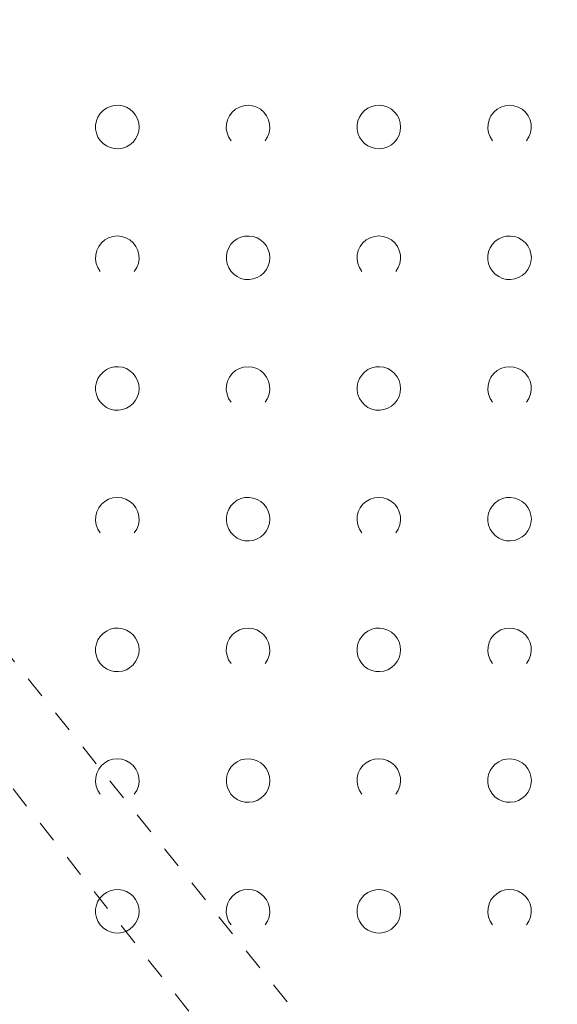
# Model space of a CAD drawing. Extents: x 5474185 to 5474933, y 5916077 to 5916824.
# Tile 59 of 256: x 5474357 to 5474369, y 5916647 to 5916670. Entities that reach past the tile are written whole.
import ezdxf

# ---------------------------------------------------------------- set-up
doc = ezdxf.new("R2010")
doc.units = 0
doc.linetypes.add('PRZER1-1', pattern=[1, 0.5, -0.5])
doc.layers.add('GESUZY', color=253, linetype='CONTINUOUS', lineweight=18)
doc.layers.add('GSSZAD', color=254, linetype='CONTINUOUS', lineweight=18)

msp = doc.modelspace()

# ---------------------------------------------------------------- linework, layer by layer
at = {"layer": 'GESUZY', "linetype": 'PRZER1-1', "lineweight": 13}
for p, q in [((5474344.79, 5916670.21, 10.08), (5474369.44, 5916639.46, 10.08)), ((5474368.43, 5916637.57, 10.08), (5474343.89, 5916668.59, 10.08))]:
    msp.add_line(p, q, dxfattribs=at)
at = {"layer": 'GSSZAD', "elevation": 10.1, "flags": 128}
for points in [[(5474359.845, 5916667.271005), (5474359.835964, 5916667.365631), (5474359.809184, 5916667.456836), (5474359.765627, 5916667.541325), (5474359.706867, 5916667.616045), (5474359.635028, 5916667.678293), (5474359.552708, 5916667.725821), (5474359.462879, 5916667.756911), (5474359.368791, 5916667.770439), (5474359.273843, 5916667.765916), (5474359.181466, 5916667.743505), (5474359.095, 5916667.704018), (5474359.01757, 5916667.64888), (5474358.951973, 5916667.580084), (5474358.900582, 5916667.500118), (5474358.865254, 5916667.411871), (5474358.847264, 5916667.318533), (5474358.847264, 5916667.223477), (5474358.865254, 5916667.130139), (5474358.900582, 5916667.041892), (5474358.951973, 5916666.961926), (5474359.01757, 5916666.89313), (5474359.095, 5916666.837992), (5474359.181466, 5916666.798505), (5474359.273843, 5916666.776094), (5474359.368791, 5916666.771571), (5474359.462879, 5916666.785099), (5474359.552708, 5916666.816189), (5474359.635028, 5916666.863717), (5474359.706867, 5916666.925965), (5474359.765627, 5916667.000685), (5474359.809184, 5916667.085174), (5474359.835964, 5916667.176379), (5474359.845, 5916667.271005)], [(5474365.845, 5916667.271005), (5474365.835964, 5916667.365631), (5474365.809184, 5916667.456836), (5474365.765627, 5916667.541325), (5474365.706867, 5916667.616045), (5474365.635028, 5916667.678293), (5474365.552708, 5916667.725821), (5474365.462879, 5916667.756911), (5474365.368791, 5916667.770439), (5474365.273843, 5916667.765916), (5474365.181466, 5916667.743505), (5474365.095, 5916667.704018), (5474365.01757, 5916667.64888), (5474364.951973, 5916667.580084), (5474364.900582, 5916667.500118), (5474364.865254, 5916667.411871), (5474364.847264, 5916667.318533), (5474364.847264, 5916667.223477), (5474364.865254, 5916667.130139), (5474364.900582, 5916667.041892), (5474364.951973, 5916666.961926), (5474365.01757, 5916666.89313), (5474365.095, 5916666.837992), (5474365.181466, 5916666.798505), (5474365.273843, 5916666.776094), (5474365.368791, 5916666.771571), (5474365.462879, 5916666.785099), (5474365.552708, 5916666.816189), (5474365.635028, 5916666.863717), (5474365.706867, 5916666.925965), (5474365.765627, 5916667.000685), (5474365.809184, 5916667.085174), (5474365.835964, 5916667.176379), (5474365.845, 5916667.271005)], [(5474362.845, 5916664.271005), (5474362.835964, 5916664.365631), (5474362.809184, 5916664.456836), (5474362.765627, 5916664.541325), (5474362.706867, 5916664.616045), (5474362.635028, 5916664.678293), (5474362.552708, 5916664.725821), (5474362.462879, 5916664.756911), (5474362.368791, 5916664.770439), (5474362.273843, 5916664.765916), (5474362.181466, 5916664.743505), (5474362.095, 5916664.704018), (5474362.01757, 5916664.64888), (5474361.951973, 5916664.580084), (5474361.900582, 5916664.500118), (5474361.865254, 5916664.411871), (5474361.847264, 5916664.318533), (5474361.847264, 5916664.223477), (5474361.865254, 5916664.130139), (5474361.900582, 5916664.041892), (5474361.951973, 5916663.961926), (5474362.01757, 5916663.89313), (5474362.095, 5916663.837992), (5474362.181466, 5916663.798505), (5474362.273843, 5916663.776094), (5474362.368791, 5916663.771571), (5474362.462879, 5916663.785099), (5474362.552708, 5916663.816189), (5474362.635028, 5916663.863717), (5474362.706867, 5916663.925965), (5474362.765627, 5916664.000685), (5474362.809184, 5916664.085174), (5474362.835964, 5916664.176379), (5474362.845, 5916664.271005)], [(5474368.845, 5916664.271005), (5474368.835964, 5916664.365631), (5474368.809184, 5916664.456836), (5474368.765627, 5916664.541325), (5474368.706867, 5916664.616045), (5474368.635028, 5916664.678293), (5474368.552708, 5916664.725821), (5474368.462879, 5916664.756911), (5474368.368791, 5916664.770439), (5474368.273843, 5916664.765916), (5474368.181466, 5916664.743505), (5474368.095, 5916664.704018), (5474368.01757, 5916664.64888), (5474367.951973, 5916664.580084), (5474367.900582, 5916664.500118), (5474367.865254, 5916664.411871), (5474367.847264, 5916664.318533), (5474367.847264, 5916664.223477), (5474367.865254, 5916664.130139), (5474367.900582, 5916664.041892), (5474367.951973, 5916663.961926), (5474368.01757, 5916663.89313), (5474368.095, 5916663.837992), (5474368.181466, 5916663.798505), (5474368.273843, 5916663.776094), (5474368.368791, 5916663.771571), (5474368.462879, 5916663.785099), (5474368.552708, 5916663.816189), (5474368.635028, 5916663.863717), (5474368.706867, 5916663.925965), (5474368.765627, 5916664.000685), (5474368.809184, 5916664.085174), (5474368.835964, 5916664.176379), (5474368.845, 5916664.271005)], [(5474359.845, 5916661.271005), (5474359.835964, 5916661.365631), (5474359.809184, 5916661.456836), (5474359.765627, 5916661.541325), (5474359.706867, 5916661.616045), (5474359.635028, 5916661.678293), (5474359.552708, 5916661.725821), (5474359.462879, 5916661.756911), (5474359.368791, 5916661.770439), (5474359.273843, 5916661.765916), (5474359.181466, 5916661.743505), (5474359.095, 5916661.704018), (5474359.01757, 5916661.64888), (5474358.951973, 5916661.580084), (5474358.900582, 5916661.500118), (5474358.865254, 5916661.411871), (5474358.847264, 5916661.318533), (5474358.847264, 5916661.223477), (5474358.865254, 5916661.130139), (5474358.900582, 5916661.041892), (5474358.951973, 5916660.961926), (5474359.01757, 5916660.89313), (5474359.095, 5916660.837992), (5474359.181466, 5916660.798505), (5474359.273843, 5916660.776094), (5474359.368791, 5916660.771571), (5474359.462879, 5916660.785099), (5474359.552708, 5916660.816189), (5474359.635028, 5916660.863717), (5474359.706867, 5916660.925965), (5474359.765627, 5916661.000685), (5474359.809184, 5916661.085174), (5474359.835964, 5916661.176379), (5474359.845, 5916661.271005)], [(5474365.845, 5916661.271005), (5474365.835964, 5916661.365631), (5474365.809184, 5916661.456836), (5474365.765627, 5916661.541325), (5474365.706867, 5916661.616045), (5474365.635028, 5916661.678293), (5474365.552708, 5916661.725821), (5474365.462879, 5916661.756911), (5474365.368791, 5916661.770439), (5474365.273843, 5916661.765916), (5474365.181466, 5916661.743505), (5474365.095, 5916661.704018), (5474365.01757, 5916661.64888), (5474364.951973, 5916661.580084), (5474364.900582, 5916661.500118), (5474364.865254, 5916661.411871), (5474364.847264, 5916661.318533), (5474364.847264, 5916661.223477), (5474364.865254, 5916661.130139), (5474364.900582, 5916661.041892), (5474364.951973, 5916660.961926), (5474365.01757, 5916660.89313), (5474365.095, 5916660.837992), (5474365.181466, 5916660.798505), (5474365.273843, 5916660.776094), (5474365.368791, 5916660.771571), (5474365.462879, 5916660.785099), (5474365.552708, 5916660.816189), (5474365.635028, 5916660.863717), (5474365.706867, 5916660.925965), (5474365.765627, 5916661.000685), (5474365.809184, 5916661.085174), (5474365.835964, 5916661.176379), (5474365.845, 5916661.271005)], [(5474362.845, 5916658.271005), (5474362.835964, 5916658.365631), (5474362.809184, 5916658.456836), (5474362.765627, 5916658.541325), (5474362.706867, 5916658.616045), (5474362.635028, 5916658.678293), (5474362.552708, 5916658.725821), (5474362.462879, 5916658.756911), (5474362.368791, 5916658.770439), (5474362.273843, 5916658.765916), (5474362.181466, 5916658.743505), (5474362.095, 5916658.704018), (5474362.01757, 5916658.64888), (5474361.951973, 5916658.580084), (5474361.900582, 5916658.500118), (5474361.865254, 5916658.411871), (5474361.847264, 5916658.318533), (5474361.847264, 5916658.223477), (5474361.865254, 5916658.130139), (5474361.900582, 5916658.041892), (5474361.951973, 5916657.961926), (5474362.01757, 5916657.89313), (5474362.095, 5916657.837992), (5474362.181466, 5916657.798505), (5474362.273843, 5916657.776094), (5474362.368791, 5916657.771571), (5474362.462879, 5916657.785099), (5474362.552708, 5916657.816189), (5474362.635028, 5916657.863717), (5474362.706867, 5916657.925965), (5474362.765627, 5916658.000685), (5474362.809184, 5916658.085174), (5474362.835964, 5916658.176379), (5474362.845, 5916658.271005)], [(5474368.845, 5916658.271005), (5474368.835964, 5916658.365631), (5474368.809184, 5916658.456836), (5474368.765627, 5916658.541325), (5474368.706867, 5916658.616045), (5474368.635028, 5916658.678293), (5474368.552708, 5916658.725821), (5474368.462879, 5916658.756911), (5474368.368791, 5916658.770439), (5474368.273843, 5916658.765916), (5474368.181466, 5916658.743505), (5474368.095, 5916658.704018), (5474368.01757, 5916658.64888), (5474367.951973, 5916658.580084), (5474367.900582, 5916658.500118), (5474367.865254, 5916658.411871), (5474367.847264, 5916658.318533), (5474367.847264, 5916658.223477), (5474367.865254, 5916658.130139), (5474367.900582, 5916658.041892), (5474367.951973, 5916657.961926), (5474368.01757, 5916657.89313), (5474368.095, 5916657.837992), (5474368.181466, 5916657.798505), (5474368.273843, 5916657.776094), (5474368.368791, 5916657.771571), (5474368.462879, 5916657.785099), (5474368.552708, 5916657.816189), (5474368.635028, 5916657.863717), (5474368.706867, 5916657.925965), (5474368.765627, 5916658.000685), (5474368.809184, 5916658.085174), (5474368.835964, 5916658.176379), (5474368.845, 5916658.271005)], [(5474359.845, 5916655.271005), (5474359.835964, 5916655.365631), (5474359.809184, 5916655.456836), (5474359.765627, 5916655.541325), (5474359.706867, 5916655.616045), (5474359.635028, 5916655.678293), (5474359.552708, 5916655.725821), (5474359.462879, 5916655.756911), (5474359.368791, 5916655.770439), (5474359.273843, 5916655.765916), (5474359.181466, 5916655.743505), (5474359.095, 5916655.704018), (5474359.01757, 5916655.64888), (5474358.951973, 5916655.580084), (5474358.900582, 5916655.500118), (5474358.865254, 5916655.411871), (5474358.847264, 5916655.318533), (5474358.847264, 5916655.223477), (5474358.865254, 5916655.130139), (5474358.900582, 5916655.041892), (5474358.951973, 5916654.961926), (5474359.01757, 5916654.89313), (5474359.095, 5916654.837992), (5474359.181466, 5916654.798505), (5474359.273843, 5916654.776094), (5474359.368791, 5916654.771571), (5474359.462879, 5916654.785099), (5474359.552708, 5916654.816189), (5474359.635028, 5916654.863717), (5474359.706867, 5916654.925965), (5474359.765627, 5916655.000685), (5474359.809184, 5916655.085174), (5474359.835964, 5916655.176379), (5474359.845, 5916655.271005)], [(5474365.845, 5916655.271005), (5474365.835964, 5916655.365631), (5474365.809184, 5916655.456836), (5474365.765627, 5916655.541325), (5474365.706867, 5916655.616045), (5474365.635028, 5916655.678293), (5474365.552708, 5916655.725821), (5474365.462879, 5916655.756911), (5474365.368791, 5916655.770439), (5474365.273843, 5916655.765916), (5474365.181466, 5916655.743505), (5474365.095, 5916655.704018), (5474365.01757, 5916655.64888), (5474364.951973, 5916655.580084), (5474364.900582, 5916655.500118), (5474364.865254, 5916655.411871), (5474364.847264, 5916655.318533), (5474364.847264, 5916655.223477), (5474364.865254, 5916655.130139), (5474364.900582, 5916655.041892), (5474364.951973, 5916654.961926), (5474365.01757, 5916654.89313), (5474365.095, 5916654.837992), (5474365.181466, 5916654.798505), (5474365.273843, 5916654.776094), (5474365.368791, 5916654.771571), (5474365.462879, 5916654.785099), (5474365.552708, 5916654.816189), (5474365.635028, 5916654.863717), (5474365.706867, 5916654.925965), (5474365.765627, 5916655.000685), (5474365.809184, 5916655.085174), (5474365.835964, 5916655.176379), (5474365.845, 5916655.271005)], [(5474362.845, 5916652.271005), (5474362.835964, 5916652.365631), (5474362.809184, 5916652.456836), (5474362.765627, 5916652.541325), (5474362.706867, 5916652.616045), (5474362.635028, 5916652.678293), (5474362.552708, 5916652.725821), (5474362.462879, 5916652.756911), (5474362.368791, 5916652.770439), (5474362.273843, 5916652.765916), (5474362.181466, 5916652.743505), (5474362.095, 5916652.704018), (5474362.01757, 5916652.64888), (5474361.951973, 5916652.580084), (5474361.900582, 5916652.500118), (5474361.865254, 5916652.411871), (5474361.847264, 5916652.318533), (5474361.847264, 5916652.223477), (5474361.865254, 5916652.130139), (5474361.900582, 5916652.041892), (5474361.951973, 5916651.961926), (5474362.01757, 5916651.89313), (5474362.095, 5916651.837992), (5474362.181466, 5916651.798505), (5474362.273843, 5916651.776094), (5474362.368791, 5916651.771571), (5474362.462879, 5916651.785099), (5474362.552708, 5916651.816189), (5474362.635028, 5916651.863717), (5474362.706867, 5916651.925965), (5474362.765627, 5916652.000685), (5474362.809184, 5916652.085174), (5474362.835964, 5916652.176379), (5474362.845, 5916652.271005)], [(5474368.845, 5916652.271005), (5474368.835964, 5916652.365631), (5474368.809184, 5916652.456836), (5474368.765627, 5916652.541325), (5474368.706867, 5916652.616045), (5474368.635028, 5916652.678293), (5474368.552708, 5916652.725821), (5474368.462879, 5916652.756911), (5474368.368791, 5916652.770439), (5474368.273843, 5916652.765916), (5474368.181466, 5916652.743505), (5474368.095, 5916652.704018), (5474368.01757, 5916652.64888), (5474367.951973, 5916652.580084), (5474367.900582, 5916652.500118), (5474367.865254, 5916652.411871), (5474367.847264, 5916652.318533), (5474367.847264, 5916652.223477), (5474367.865254, 5916652.130139), (5474367.900582, 5916652.041892), (5474367.951973, 5916651.961926), (5474368.01757, 5916651.89313), (5474368.095, 5916651.837992), (5474368.181466, 5916651.798505), (5474368.273843, 5916651.776094), (5474368.368791, 5916651.771571), (5474368.462879, 5916651.785099), (5474368.552708, 5916651.816189), (5474368.635028, 5916651.863717), (5474368.706867, 5916651.925965), (5474368.765627, 5916652.000685), (5474368.809184, 5916652.085174), (5474368.835964, 5916652.176379), (5474368.845, 5916652.271005)], [(5474359.845, 5916649.271005), (5474359.835964, 5916649.365631), (5474359.809184, 5916649.456836), (5474359.765627, 5916649.541325), (5474359.706867, 5916649.616045), (5474359.635028, 5916649.678293), (5474359.552708, 5916649.725821), (5474359.462879, 5916649.756911), (5474359.368791, 5916649.770439), (5474359.273843, 5916649.765916), (5474359.181466, 5916649.743505), (5474359.095, 5916649.704018), (5474359.01757, 5916649.64888), (5474358.951973, 5916649.580084), (5474358.900582, 5916649.500118), (5474358.865254, 5916649.411871), (5474358.847264, 5916649.318533), (5474358.847264, 5916649.223477), (5474358.865254, 5916649.130139), (5474358.900582, 5916649.041892), (5474358.951973, 5916648.961926), (5474359.01757, 5916648.89313), (5474359.095, 5916648.837992), (5474359.181466, 5916648.798505), (5474359.273843, 5916648.776094), (5474359.368791, 5916648.771571), (5474359.462879, 5916648.785099), (5474359.552708, 5916648.816189), (5474359.635028, 5916648.863717), (5474359.706867, 5916648.925965), (5474359.765627, 5916649.000685), (5474359.809184, 5916649.085174), (5474359.835964, 5916649.176379), (5474359.845, 5916649.271005)], [(5474365.845, 5916649.271005), (5474365.835964, 5916649.365631), (5474365.809184, 5916649.456836), (5474365.765627, 5916649.541325), (5474365.706867, 5916649.616045), (5474365.635028, 5916649.678293), (5474365.552708, 5916649.725821), (5474365.462879, 5916649.756911), (5474365.368791, 5916649.770439), (5474365.273843, 5916649.765916), (5474365.181466, 5916649.743505), (5474365.095, 5916649.704018), (5474365.01757, 5916649.64888), (5474364.951973, 5916649.580084), (5474364.900582, 5916649.500118), (5474364.865254, 5916649.411871), (5474364.847264, 5916649.318533), (5474364.847264, 5916649.223477), (5474364.865254, 5916649.130139), (5474364.900582, 5916649.041892), (5474364.951973, 5916648.961926), (5474365.01757, 5916648.89313), (5474365.095, 5916648.837992), (5474365.181466, 5916648.798505), (5474365.273843, 5916648.776094), (5474365.368791, 5916648.771571), (5474365.462879, 5916648.785099), (5474365.552708, 5916648.816189), (5474365.635028, 5916648.863717), (5474365.706867, 5916648.925965), (5474365.765627, 5916649.000685), (5474365.809184, 5916649.085174), (5474365.835964, 5916649.176379), (5474365.845, 5916649.271005)]]:
    msp.add_lwpolyline(points, close=True, dxfattribs=at)
for points in [[(5474361.954688, 5916666.958505), (5474361.899433, 5916667.044136), (5474361.862688, 5916667.139191), (5474361.84598, 5916667.239723), (5474361.850002, 5916667.341554), (5474361.874588, 5916667.440454), (5474361.918717, 5916667.532315), (5474361.980554, 5916667.61332), (5474362.057532, 5916667.680104), (5474362.146452, 5916667.729894), (5474362.24362, 5916667.760619), (5474362.345, 5916667.771005), (5474362.44638, 5916667.760619), (5474362.543548, 5916667.729894), (5474362.632468, 5916667.680104), (5474362.709446, 5916667.61332), (5474362.771283, 5916667.532315), (5474362.815412, 5916667.440454), (5474362.839998, 5916667.341554), (5474362.84402, 5916667.239723), (5474362.827312, 5916667.139191), (5474362.790567, 5916667.044136), (5474362.735312, 5916666.958505)], [(5474367.954688, 5916666.958505), (5474367.899433, 5916667.044136), (5474367.862688, 5916667.139191), (5474367.84598, 5916667.239723), (5474367.850002, 5916667.341554), (5474367.874588, 5916667.440454), (5474367.918717, 5916667.532315), (5474367.980554, 5916667.61332), (5474368.057532, 5916667.680104), (5474368.146452, 5916667.729894), (5474368.24362, 5916667.760619), (5474368.345, 5916667.771005), (5474368.44638, 5916667.760619), (5474368.543548, 5916667.729894), (5474368.632468, 5916667.680104), (5474368.709446, 5916667.61332), (5474368.771283, 5916667.532315), (5474368.815412, 5916667.440454), (5474368.839998, 5916667.341554), (5474368.84402, 5916667.239723), (5474368.827312, 5916667.139191), (5474368.790567, 5916667.044136), (5474368.735312, 5916666.958505)], [(5474358.954688, 5916663.958505), (5474358.899433, 5916664.044136), (5474358.862688, 5916664.139191), (5474358.84598, 5916664.239723), (5474358.850002, 5916664.341554), (5474358.874588, 5916664.440454), (5474358.918717, 5916664.532315), (5474358.980554, 5916664.61332), (5474359.057532, 5916664.680104), (5474359.146452, 5916664.729894), (5474359.24362, 5916664.760619), (5474359.345, 5916664.771005), (5474359.44638, 5916664.760619), (5474359.543548, 5916664.729894), (5474359.632468, 5916664.680104), (5474359.709446, 5916664.61332), (5474359.771283, 5916664.532315), (5474359.815412, 5916664.440454), (5474359.839998, 5916664.341554), (5474359.84402, 5916664.239723), (5474359.827312, 5916664.139191), (5474359.790567, 5916664.044136), (5474359.735312, 5916663.958505)], [(5474364.954688, 5916663.958505), (5474364.899433, 5916664.044136), (5474364.862688, 5916664.139191), (5474364.84598, 5916664.239723), (5474364.850002, 5916664.341554), (5474364.874588, 5916664.440454), (5474364.918717, 5916664.532315), (5474364.980554, 5916664.61332), (5474365.057532, 5916664.680104), (5474365.146452, 5916664.729894), (5474365.24362, 5916664.760619), (5474365.345, 5916664.771005), (5474365.44638, 5916664.760619), (5474365.543548, 5916664.729894), (5474365.632468, 5916664.680104), (5474365.709446, 5916664.61332), (5474365.771283, 5916664.532315), (5474365.815412, 5916664.440454), (5474365.839998, 5916664.341554), (5474365.84402, 5916664.239723), (5474365.827312, 5916664.139191), (5474365.790567, 5916664.044136), (5474365.735312, 5916663.958505)], [(5474361.954688, 5916660.958505), (5474361.899433, 5916661.044136), (5474361.862688, 5916661.139191), (5474361.84598, 5916661.239723), (5474361.850002, 5916661.341554), (5474361.874588, 5916661.440454), (5474361.918717, 5916661.532315), (5474361.980554, 5916661.61332), (5474362.057532, 5916661.680104), (5474362.146452, 5916661.729894), (5474362.24362, 5916661.760619), (5474362.345, 5916661.771005), (5474362.44638, 5916661.760619), (5474362.543548, 5916661.729894), (5474362.632468, 5916661.680104), (5474362.709446, 5916661.61332), (5474362.771283, 5916661.532315), (5474362.815412, 5916661.440454), (5474362.839998, 5916661.341554), (5474362.84402, 5916661.239723), (5474362.827312, 5916661.139191), (5474362.790567, 5916661.044136), (5474362.735312, 5916660.958505)], [(5474367.954688, 5916660.958505), (5474367.899433, 5916661.044136), (5474367.862688, 5916661.139191), (5474367.84598, 5916661.239723), (5474367.850002, 5916661.341554), (5474367.874588, 5916661.440454), (5474367.918717, 5916661.532315), (5474367.980554, 5916661.61332), (5474368.057532, 5916661.680104), (5474368.146452, 5916661.729894), (5474368.24362, 5916661.760619), (5474368.345, 5916661.771005), (5474368.44638, 5916661.760619), (5474368.543548, 5916661.729894), (5474368.632468, 5916661.680104), (5474368.709446, 5916661.61332), (5474368.771283, 5916661.532315), (5474368.815412, 5916661.440454), (5474368.839998, 5916661.341554), (5474368.84402, 5916661.239723), (5474368.827312, 5916661.139191), (5474368.790567, 5916661.044136), (5474368.735312, 5916660.958505)], [(5474358.954688, 5916657.958505), (5474358.899433, 5916658.044136), (5474358.862688, 5916658.139191), (5474358.84598, 5916658.239723), (5474358.850002, 5916658.341554), (5474358.874588, 5916658.440454), (5474358.918717, 5916658.532315), (5474358.980554, 5916658.61332), (5474359.057532, 5916658.680104), (5474359.146452, 5916658.729894), (5474359.24362, 5916658.760619), (5474359.345, 5916658.771005), (5474359.44638, 5916658.760619), (5474359.543548, 5916658.729894), (5474359.632468, 5916658.680104), (5474359.709446, 5916658.61332), (5474359.771283, 5916658.532315), (5474359.815412, 5916658.440454), (5474359.839998, 5916658.341554), (5474359.84402, 5916658.239723), (5474359.827312, 5916658.139191), (5474359.790567, 5916658.044136), (5474359.735312, 5916657.958505)], [(5474364.954688, 5916657.958505), (5474364.899433, 5916658.044136), (5474364.862688, 5916658.139191), (5474364.84598, 5916658.239723), (5474364.850002, 5916658.341554), (5474364.874588, 5916658.440454), (5474364.918717, 5916658.532315), (5474364.980554, 5916658.61332), (5474365.057532, 5916658.680104), (5474365.146452, 5916658.729894), (5474365.24362, 5916658.760619), (5474365.345, 5916658.771005), (5474365.44638, 5916658.760619), (5474365.543548, 5916658.729894), (5474365.632468, 5916658.680104), (5474365.709446, 5916658.61332), (5474365.771283, 5916658.532315), (5474365.815412, 5916658.440454), (5474365.839998, 5916658.341554), (5474365.84402, 5916658.239723), (5474365.827312, 5916658.139191), (5474365.790567, 5916658.044136), (5474365.735312, 5916657.958505)], [(5474361.954688, 5916654.958505), (5474361.899433, 5916655.044136), (5474361.862688, 5916655.139191), (5474361.84598, 5916655.239723), (5474361.850002, 5916655.341554), (5474361.874588, 5916655.440454), (5474361.918717, 5916655.532315), (5474361.980554, 5916655.61332), (5474362.057532, 5916655.680104), (5474362.146452, 5916655.729894), (5474362.24362, 5916655.760619), (5474362.345, 5916655.771005), (5474362.44638, 5916655.760619), (5474362.543548, 5916655.729894), (5474362.632468, 5916655.680104), (5474362.709446, 5916655.61332), (5474362.771283, 5916655.532315), (5474362.815412, 5916655.440454), (5474362.839998, 5916655.341554), (5474362.84402, 5916655.239723), (5474362.827312, 5916655.139191), (5474362.790567, 5916655.044136), (5474362.735312, 5916654.958505)], [(5474367.954688, 5916654.958505), (5474367.899433, 5916655.044136), (5474367.862688, 5916655.139191), (5474367.84598, 5916655.239723), (5474367.850002, 5916655.341554), (5474367.874588, 5916655.440454), (5474367.918717, 5916655.532315), (5474367.980554, 5916655.61332), (5474368.057532, 5916655.680104), (5474368.146452, 5916655.729894), (5474368.24362, 5916655.760619), (5474368.345, 5916655.771005), (5474368.44638, 5916655.760619), (5474368.543548, 5916655.729894), (5474368.632468, 5916655.680104), (5474368.709446, 5916655.61332), (5474368.771283, 5916655.532315), (5474368.815412, 5916655.440454), (5474368.839998, 5916655.341554), (5474368.84402, 5916655.239723), (5474368.827312, 5916655.139191), (5474368.790567, 5916655.044136), (5474368.735312, 5916654.958505)], [(5474358.954688, 5916651.958505), (5474358.899433, 5916652.044136), (5474358.862688, 5916652.139191), (5474358.84598, 5916652.239723), (5474358.850002, 5916652.341554), (5474358.874588, 5916652.440454), (5474358.918717, 5916652.532315), (5474358.980554, 5916652.61332), (5474359.057532, 5916652.680104), (5474359.146452, 5916652.729894), (5474359.24362, 5916652.760619), (5474359.345, 5916652.771005), (5474359.44638, 5916652.760619), (5474359.543548, 5916652.729894), (5474359.632468, 5916652.680104), (5474359.709446, 5916652.61332), (5474359.771283, 5916652.532315), (5474359.815412, 5916652.440454), (5474359.839998, 5916652.341554), (5474359.84402, 5916652.239723), (5474359.827312, 5916652.139191), (5474359.790567, 5916652.044136), (5474359.735312, 5916651.958505)], [(5474364.954688, 5916651.958505), (5474364.899433, 5916652.044136), (5474364.862688, 5916652.139191), (5474364.84598, 5916652.239723), (5474364.850002, 5916652.341554), (5474364.874588, 5916652.440454), (5474364.918717, 5916652.532315), (5474364.980554, 5916652.61332), (5474365.057532, 5916652.680104), (5474365.146452, 5916652.729894), (5474365.24362, 5916652.760619), (5474365.345, 5916652.771005), (5474365.44638, 5916652.760619), (5474365.543548, 5916652.729894), (5474365.632468, 5916652.680104), (5474365.709446, 5916652.61332), (5474365.771283, 5916652.532315), (5474365.815412, 5916652.440454), (5474365.839998, 5916652.341554), (5474365.84402, 5916652.239723), (5474365.827312, 5916652.139191), (5474365.790567, 5916652.044136), (5474365.735312, 5916651.958505)], [(5474361.954688, 5916648.958505), (5474361.899433, 5916649.044136), (5474361.862688, 5916649.139191), (5474361.84598, 5916649.239723), (5474361.850002, 5916649.341554), (5474361.874588, 5916649.440454), (5474361.918717, 5916649.532315), (5474361.980554, 5916649.61332), (5474362.057532, 5916649.680104), (5474362.146452, 5916649.729894), (5474362.24362, 5916649.760619), (5474362.345, 5916649.771005), (5474362.44638, 5916649.760619), (5474362.543548, 5916649.729894), (5474362.632468, 5916649.680104), (5474362.709446, 5916649.61332), (5474362.771283, 5916649.532315), (5474362.815412, 5916649.440454), (5474362.839998, 5916649.341554), (5474362.84402, 5916649.239723), (5474362.827312, 5916649.139191), (5474362.790567, 5916649.044136), (5474362.735312, 5916648.958505)], [(5474367.954688, 5916648.958505), (5474367.899433, 5916649.044136), (5474367.862688, 5916649.139191), (5474367.84598, 5916649.239723), (5474367.850002, 5916649.341554), (5474367.874588, 5916649.440454), (5474367.918717, 5916649.532315), (5474367.980554, 5916649.61332), (5474368.057532, 5916649.680104), (5474368.146452, 5916649.729894), (5474368.24362, 5916649.760619), (5474368.345, 5916649.771005), (5474368.44638, 5916649.760619), (5474368.543548, 5916649.729894), (5474368.632468, 5916649.680104), (5474368.709446, 5916649.61332), (5474368.771283, 5916649.532315), (5474368.815412, 5916649.440454), (5474368.839998, 5916649.341554), (5474368.84402, 5916649.239723), (5474368.827312, 5916649.139191), (5474368.790567, 5916649.044136), (5474368.735312, 5916648.958505)]]:
    msp.add_lwpolyline(points, dxfattribs=at)

doc.saveas('drawing.dxf')
